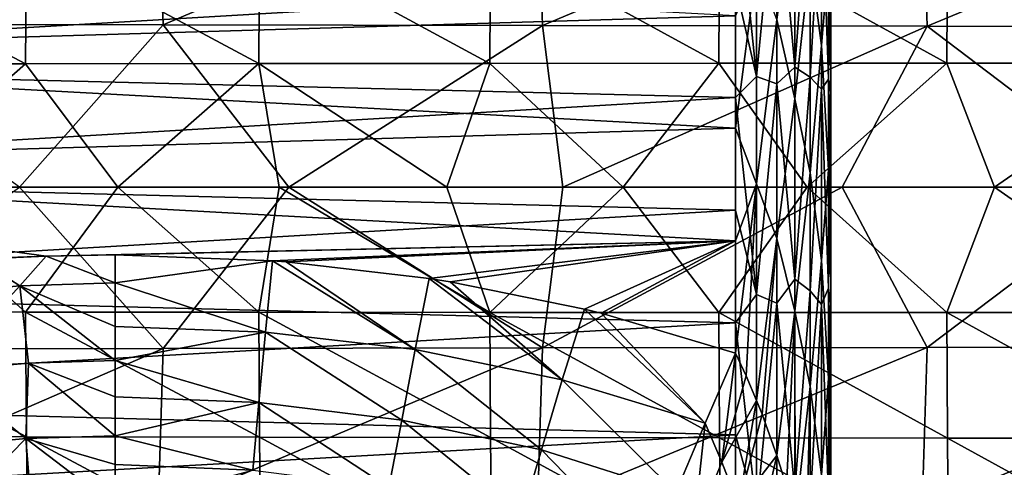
# Model space of a CAD drawing. Header units: metres. Extents: x -23 to 245, y -35 to 23.
# Tile 82 of 166: x 68.45 to 78.77, y -2.94 to 1.75. Entities that reach past the tile are written whole.
import ezdxf

# ---------------------------------------------------------------- set-up
doc = ezdxf.new("R2010")
doc.units = ezdxf.units.M
doc.layers.add('solid_509092_SW0002', color=7, linetype='CONTINUOUS')

msp = doc.modelspace()

# ---------------------------------------------------------------- linework, layer by layer
at = {"layer": 'solid_509092_SW0002'}
for points in [[(76.949997, 15.824447, 86.006828), (76.949997, 3.385816, 115.310402), (76.949997, 1.186906, 115.580177)], [(76.949997, 14.491016, 84.237663), (76.949997, 15.824447, 86.006828), (76.949997, 1.186906, 115.580177)], [(76.949997, 14.491016, 84.237663), (76.949997, 1.186906, 115.580177), (76.949997, -1.028261, 115.592812)], [(76.949997, 12.961324, 82.635429), (76.949997, 14.491016, 84.237663), (76.949997, -1.028261, 115.592812)], [(76.949997, 12.961324, 82.635429), (76.949997, -1.028261, 115.592812), (76.949997, -3.230389, 115.348137)], [(76.949997, 11.255591, 81.221313), (76.949997, 12.961324, 82.635429), (76.949997, -3.230389, 115.348137)], [(76.949997, 11.255591, 81.221313), (76.949997, -3.230389, 115.348137), (76.949997, -5.38944, 114.84935)], [(76.949997, 9.396992, 80.014709), (76.949997, 11.255591, 81.221313), (76.949997, -5.38944, 114.84935)], [(76.949997, 9.396992, 80.014709), (76.949997, -7.472712, 114.10466), (76.949997, 7.414123, 79.033417)], [(76.949997, 9.396992, 80.014709), (76.949997, -5.38944, 114.84935), (76.949997, -7.472712, 114.10466)], [(76.949997, -9.455728, 113.123299), (76.949997, 5.330672, 78.288681), (76.949997, 7.414123, 79.033417)], [(76.949997, -7.472712, 114.10466), (76.949997, -9.455728, 113.123299), (76.949997, 7.414123, 79.033417)], [(76.949997, -11.314308, 111.916679), (76.949997, 3.171632, 77.789917), (76.949997, 5.330672, 78.288681)], [(76.949997, -9.455728, 113.123299), (76.949997, -11.314308, 111.916679), (76.949997, 5.330672, 78.288681)], [(76.731552, 2.380718, 116.094711), (76.850868, 1.484713, 115.994209), (76.850868, 3.718139, 115.689346)], [(76.850868, 3.718139, 115.689346), (76.850868, 1.484713, 115.994209), (76.924927, 2.36733, 115.691963)], [(76.171425, 3.424549, 76.843964), (76.171425, 1.157506, 76.579063), (75.949997, 3.282903, 76.794518)], [(76.383072, 3.364774, 76.908493), (76.171425, 1.157506, 76.579063), (76.171425, 3.424549, 76.843964)], [(76.57296, 3.464428, 77.046944), (76.57296, 1.257294, 76.778564), (76.383072, 3.364774, 76.908493)], [(76.731552, 3.373346, 77.191681), (76.57296, 1.257294, 76.778564), (76.57296, 3.464428, 77.046944)], [(66.076431, 1.70641, 246.572296), (66.021072, 3.400863, 246.851181), (69.900482, 3.386903, 247.641846)], [(69.952805, 1.698981, 247.363007), (66.076431, 1.70641, 246.572296), (69.900482, 3.386903, 247.641846)], [(69.952805, 1.698981, 247.363007), (69.900482, 3.386903, 247.641846), (73.875153, 3.374399, 248.480621)], [(73.926643, 1.692304, 248.202545), (69.952805, 1.698981, 247.363007), (73.875153, 3.374399, 248.480621)], [(73.926643, 1.692304, 248.202545), (73.875153, 3.374399, 248.480621), (77.907516, 3.364255, 249.3526)], [(77.959488, 1.686839, 249.075714), (73.926643, 1.692304, 248.202545), (77.907516, 3.364255, 249.3526)], [(76.383072, 3.364774, 76.908493), (76.383072, 1.081625, 76.648636), (76.171425, 1.157506, 76.579063)], [(76.57296, 1.257294, 76.778564), (76.383072, 1.081625, 76.648636), (76.383072, 3.364774, 76.908493)], [(76.731552, 3.373346, 77.191681), (76.731552, 1.150964, 76.930634), (76.57296, 1.257294, 76.778564)], [(76.850868, 3.265361, 77.365524), (76.731552, 1.150964, 76.930634), (76.731552, 3.373346, 77.191681)], [(76.924927, 3.307033, 77.587494), (76.924927, 1.131595, 77.331512), (76.850868, 3.265361, 77.365524)], [(76.924927, 2.36733, 115.691963), (76.949997, 1.186906, 115.580177), (76.949997, 3.385816, 115.310402)], [(76.924927, 3.307033, 77.587494), (76.949997, 3.171632, 77.789917), (76.924927, 1.131595, 77.331512)], [(77.959488, 1.686839, 249.075714), (77.907516, 3.364255, 249.3526), (81.979057, 3.357349, 250.244171)], [(82.03228, 1.683026, 249.968582), (77.959488, 1.686839, 249.075714), (81.979057, 3.357349, 250.244171)], [(76.171425, 1.157506, 76.579063), (75.949997, 2.113773, 76.633904), (75.949997, 3.282903, 76.794518)], [(76.850868, 3.265361, 77.365524), (76.850868, 1.025331, 77.113518), (76.731552, 1.150964, 76.930634)], [(76.924927, 1.131595, 77.331512), (76.850868, 1.025331, 77.113518), (76.850868, 3.265361, 77.365524)], [(76.383072, 1.757384, 116.440231), (76.57296, 0.924684, 116.378334), (76.57296, 3.136012, 116.147064)], [(76.57296, 3.136012, 116.147064), (76.57296, 0.924684, 116.378334), (76.731552, 2.380718, 116.094711)], [(76.924927, 1.131595, 77.331512), (76.949997, 3.171632, 77.789917), (76.949997, 0.969513, 77.545258)], [(76.949997, -13.020021, 110.502563), (76.949997, 0.969513, 77.545258), (76.949997, 3.171632, 77.789917)], [(76.949997, -11.314308, 111.916679), (76.949997, -13.020021, 110.502563), (76.949997, 3.171632, 77.789917)], [(66.043648, 2.597105, 277.744751), (66.0345, 1.290967, 277.803375), (68.509529, 1.293165, 278.251099)], [(68.518021, 2.601668, 278.192749), (66.043648, 2.597105, 277.744751), (68.509529, 1.293165, 278.251099)], [(68.518021, 2.601668, 278.192749), (68.509529, 1.293165, 278.251099), (70.95433, 1.295048, 278.694)], [(70.962334, 2.605571, 278.635956), (68.518021, 2.601668, 278.192749), (70.95433, 1.295048, 278.694)], [(70.962334, 2.605571, 278.635956), (70.95433, 1.295048, 278.694), (73.374542, 1.29661, 279.133759)], [(73.382202, 2.608794, 279.07608), (70.962334, 2.605571, 278.635956), (73.374542, 1.29661, 279.133759)], [(73.382202, 2.608794, 279.07608), (73.374542, 1.29661, 279.133759), (75.77578, 1.297842, 279.572113)], [(75.783272, 2.611322, 279.514771), (73.382202, 2.608794, 279.07608), (75.77578, 1.297842, 279.572113)], [(75.783272, 2.611322, 279.514771), (75.77578, 1.297842, 279.572113), (78.163689, 1.298735, 280.010773)], [(78.171158, 2.613131, 279.953827), (75.783272, 2.611322, 279.514771), (78.163689, 1.298735, 280.010773)], [(78.171158, 2.613131, 279.953827), (78.163689, 1.298735, 280.010773), (80.543922, 1.299274, 280.451538)], [(80.551544, 2.61419, 280.394989), (78.171158, 2.613131, 279.953827), (80.543922, 1.299274, 280.451538)], [(75.949997, 1.795774, 116.535797), (61.950001, 2.542154, 116.453407), (61.950001, 1.378111, 116.56958)], [(75.949997, 2.113773, 76.633904), (61.950001, 1.283472, 76.562065), (61.950001, 2.448097, 76.672691)], [(76.57296, 0.924684, 116.378334), (76.731552, 0.147936, 116.242081), (76.731552, 2.380718, 116.094711)], [(76.731552, 2.380718, 116.094711), (76.731552, 0.147936, 116.242081), (76.850868, 1.484713, 115.994209)], [(76.171425, 2.312234, 116.456848), (75.949997, 1.795774, 116.535797), (75.949997, 0.617908, 116.608589)], [(76.171425, 2.312234, 116.456848), (75.949997, 0.617908, 116.608589), (76.171425, 0.033889, 116.594116)], [(76.171425, 2.312234, 116.456848), (76.171425, 0.033889, 116.594116), (76.383072, 1.757384, 116.440231)], [(76.850868, 1.484713, 115.994209), (76.924927, 0.181934, 115.840401), (76.924927, 2.36733, 115.691963)], [(76.924927, 2.36733, 115.691963), (76.924927, 0.181934, 115.840401), (76.949997, 1.186906, 115.580177)], [(75.949997, 2.113773, 76.633904), (75.949997, 0.937219, 76.542351), (61.950001, 1.283472, 76.562065)], [(76.171425, 1.157506, 76.579063), (75.949997, 0.937219, 76.542351), (75.949997, 2.113773, 76.633904)], [(75.949997, 0.617908, 116.608589), (75.949997, 1.795774, 116.535797), (61.950001, 1.378111, 116.56958)], [(76.171425, 0.033889, 116.594116), (76.383072, -0.539336, 116.513878), (76.383072, 1.757384, 116.440231)], [(76.383072, 1.757384, 116.440231), (76.383072, -0.539336, 116.513878), (76.57296, 0.924684, 116.378334)], [(69.952805, 1.698981, 247.363007), (68.447075, -0.000019, 246.955933), (66.076431, 1.70641, 246.572296)], [(69.952805, 1.698981, 247.363007), (71.269585, -0.00005, 247.542435), (68.447075, -0.000019, 246.955933)], [(73.926643, 1.692304, 248.202545), (71.269585, -0.00005, 247.542435), (69.952805, 1.698981, 247.363007)], [(73.926643, 1.692304, 248.202545), (74.139473, -0.00011, 248.152939), (71.269585, -0.00005, 247.542435)], [(77.959488, 1.686839, 249.075714), (74.139473, -0.00011, 248.152939), (73.926643, 1.692304, 248.202545)], [(77.959488, 1.686839, 249.075714), (77.068756, -0.000142, 248.787094), (74.139473, -0.00011, 248.152939)], [(77.959488, 1.686839, 249.075714), (80.1856, 0.000168, 249.469559), (77.068756, -0.000142, 248.787094)], [(82.03228, 1.683026, 249.968582), (80.1856, 0.000168, 249.469559), (77.959488, 1.686839, 249.075714)], [(76.731552, 0.147936, 116.242081), (76.850868, -0.768977, 116.039078), (76.850868, 1.484713, 115.994209)], [(76.850868, 1.484713, 115.994209), (76.850868, -0.768977, 116.039078), (76.924927, 0.181934, 115.840401)], [(75.949997, 0.617908, 116.608589), (61.950001, 1.378111, 116.56958), (61.950001, 0.209235, 116.617607)], [(75.949997, 0.937219, 76.542351), (61.950001, 0.114426, 76.5196), (61.950001, 1.283472, 76.562065)], [(67.03524, -0.000003, 278.004669), (68.509529, 1.293165, 278.251099), (66.0345, 1.290967, 277.803375)], [(67.03524, -0.000003, 278.004669), (69.478157, -0.000004, 278.446716), (68.509529, 1.293165, 278.251099)], [(69.478157, -0.000004, 278.446716), (70.95433, 1.295048, 278.694), (68.509529, 1.293165, 278.251099)], [(69.478157, -0.000004, 278.446716), (71.167007, -0.000005, 278.752808), (70.95433, 1.295048, 278.694)], [(72.924477, -0.000008, 279.072021), (73.374542, 1.29661, 279.133759), (70.95433, 1.295048, 278.694)], [(71.167007, -0.000005, 278.752808), (72.924477, -0.000008, 279.072021), (70.95433, 1.295048, 278.694)], [(72.924477, -0.000008, 279.072021), (74.773079, -0.000013, 279.408875), (73.374542, 1.29661, 279.133759)], [(74.773079, -0.000013, 279.408875), (75.77578, 1.297842, 279.572113), (73.374542, 1.29661, 279.133759)], [(74.773079, -0.000013, 279.408875), (76.700279, -0.000019, 279.761597), (75.77578, 1.297842, 279.572113)], [(76.700279, -0.000019, 279.761597), (78.163689, 1.298735, 280.010773), (75.77578, 1.297842, 279.572113)], [(76.57296, 1.257294, 76.778564), (76.57296, -0.966011, 76.758919), (76.383072, 1.081625, 76.648636)], [(76.731552, 1.150964, 76.930634), (76.57296, -0.966011, 76.758919), (76.57296, 1.257294, 76.778564)], [(76.700279, -0.000019, 279.761597), (78.664871, -0.000023, 280.123169), (78.163689, 1.298735, 280.010773)], [(78.664871, -0.000023, 280.123169), (80.543922, 1.299274, 280.451538), (78.163689, 1.298735, 280.010773)], [(78.664871, -0.000023, 280.123169), (80.645729, -0.000022, 280.490265), (80.543922, 1.299274, 280.451538)], [(76.171425, 1.157506, 76.579063), (76.171425, -1.124956, 76.57386), (75.949997, 0.937219, 76.542351)], [(76.383072, 1.081625, 76.648636), (76.171425, -1.124956, 76.57386), (76.171425, 1.157506, 76.579063)], [(76.731552, 1.150964, 76.930634), (76.731552, -1.086687, 76.92363), (76.57296, -0.966011, 76.758919)], [(76.850868, 1.025331, 77.113518), (76.731552, -1.086687, 76.92363), (76.731552, 1.150964, 76.930634)], [(76.924927, 0.181934, 115.840401), (76.949997, -1.028261, 115.592812), (76.949997, 1.186906, 115.580177)], [(76.383072, 1.081625, 76.648636), (76.383072, -1.21626, 76.653015), (76.171425, -1.124956, 76.57386)], [(76.57296, -0.966011, 76.758919), (76.383072, -1.21626, 76.653015), (76.383072, 1.081625, 76.648636)], [(76.924927, 1.131595, 77.331512), (76.924927, -1.058839, 77.324036), (76.850868, 1.025331, 77.113518)], [(76.924927, 1.131595, 77.331512), (76.949997, 0.969513, 77.545258), (76.924927, -1.058839, 77.324036)], [(75.949997, 0.937219, 76.542351), (75.949997, -0.242684, 76.520172), (61.950001, 0.114426, 76.5196)], [(76.171425, -1.124956, 76.57386), (75.949997, -0.242684, 76.520172), (75.949997, 0.937219, 76.542351)], [(76.850868, 1.025331, 77.113518), (76.850868, -1.228816, 77.12191), (76.731552, -1.086687, 76.92363)], [(76.924927, -1.058839, 77.324036), (76.850868, -1.228816, 77.12191), (76.850868, 1.025331, 77.113518)], [(76.924927, -1.058839, 77.324036), (76.949997, 0.969513, 77.545258), (76.949997, -1.245644, 77.557907)], [(76.949997, -14.549699, 108.900322), (76.949997, -1.245644, 77.557907), (76.949997, 0.969513, 77.545258)], [(76.949997, -13.020021, 110.502563), (76.949997, -14.549699, 108.900322), (76.949997, 0.969513, 77.545258)], [(76.383072, -0.539336, 116.513878), (76.57296, -1.298635, 116.360626), (76.57296, 0.924684, 116.378334)], [(76.57296, 0.924684, 116.378334), (76.57296, -1.298635, 116.360626), (76.731552, 0.147936, 116.242081)], [(75.950005, -0.562183, 116.611954), (75.949997, 0.617908, 116.608589), (61.950001, 0.209235, 116.617607)], [(76.171425, 0.033889, 116.594116), (75.949997, 0.617908, 116.608589), (75.950005, -0.562183, 116.611954)], [(68.726448, -0.721681, 116.607079), (61.950001, 0.209235, 116.617607), (61.950001, -0.959154, 116.597435)], [(68.726448, -0.721681, 116.607079), (75.950005, -0.562183, 116.611954), (61.950001, 0.209235, 116.617607)], [(75.949997, -0.242684, 76.520172), (61.950001, -1.055014, 76.545296), (61.950001, 0.114426, 76.5196)], [(76.57296, -1.298635, 116.360626), (76.731552, -2.087139, 116.134964), (76.731552, 0.147936, 116.242081)], [(76.731552, 0.147936, 116.242081), (76.731552, -2.087139, 116.134964), (76.850868, -0.768977, 116.039078)], [(76.850868, -0.768977, 116.039078), (76.924927, -2.00619, 115.739899), (76.924927, 0.181934, 115.840401)], [(76.924927, 0.181934, 115.840401), (76.924927, -2.00619, 115.739899), (76.949997, -1.028261, 115.592812)], [(76.171425, 0.033889, 116.594116), (75.950005, -0.562183, 116.611954), (75.950012, -1.740409, 116.545891)], [(76.061653, -1.977708, 116.51786), (76.171425, 0.033889, 116.594116), (75.950012, -1.740409, 116.545891)], [(76.061653, -1.977708, 116.51786), (76.171555, -2.234167, 116.472435), (76.171425, 0.033889, 116.594116)], [(76.171425, 0.033889, 116.594116), (76.171555, -2.234167, 116.472435), (76.383072, -0.539336, 116.513878)], [(77.959633, -1.679822, 249.074936), (77.068756, -0.000142, 248.787094), (80.1856, 0.000168, 249.469559)], [(82.032433, -1.675968, 249.967819), (77.959633, -1.679822, 249.074936), (80.1856, 0.000168, 249.469559)], [(66.034576, -1.306487, 277.802887), (68.509598, -1.308712, 278.25061), (67.03524, -0.000003, 278.004669)], [(69.95295, -1.691962, 247.362228), (66.076584, -1.699325, 246.571518), (68.447075, -0.000019, 246.955933)], [(68.509598, -1.308712, 278.25061), (69.478157, -0.000004, 278.446716), (67.03524, -0.000003, 278.004669)], [(69.95295, -1.691962, 247.362228), (68.447075, -0.000019, 246.955933), (71.269585, -0.00005, 247.542435)], [(68.509598, -1.308712, 278.25061), (70.954399, -1.310619, 278.693512), (69.478157, -0.000004, 278.446716)], [(70.954399, -1.310619, 278.693512), (71.167007, -0.000005, 278.752808), (69.478157, -0.000004, 278.446716)], [(73.926788, -1.685305, 248.201782), (69.95295, -1.691962, 247.362228), (71.269585, -0.00005, 247.542435)], [(70.954399, -1.310619, 278.693512), (73.374603, -1.3122, 279.133301), (71.167007, -0.000005, 278.752808)], [(73.374603, -1.3122, 279.133301), (72.924477, -0.000008, 279.072021), (71.167007, -0.000005, 278.752808)], [(73.926788, -1.685305, 248.201782), (71.269585, -0.00005, 247.542435), (74.139473, -0.00011, 248.152939)], [(73.374603, -1.3122, 279.133301), (74.773079, -0.000013, 279.408875), (72.924477, -0.000008, 279.072021)], [(73.374603, -1.3122, 279.133301), (75.775841, -1.313447, 279.571655), (74.773079, -0.000013, 279.408875)], [(73.926788, -1.685305, 248.201782), (74.139473, -0.00011, 248.152939), (77.068756, -0.000142, 248.787094)], [(77.959633, -1.679822, 249.074936), (73.926788, -1.685305, 248.201782), (77.068756, -0.000142, 248.787094)], [(75.775841, -1.313447, 279.571655), (76.700279, -0.000019, 279.761597), (74.773079, -0.000013, 279.408875)], [(75.775841, -1.313447, 279.571655), (78.16375, -1.314351, 280.010315), (76.700279, -0.000019, 279.761597)], [(78.16375, -1.314351, 280.010315), (78.664871, -0.000023, 280.123169), (76.700279, -0.000019, 279.761597)], [(78.16375, -1.314351, 280.010315), (80.543991, -1.314897, 280.451111), (78.664871, -0.000023, 280.123169)], [(80.543991, -1.314897, 280.451111), (80.645729, -0.000022, 280.490265), (78.664871, -0.000023, 280.123169)], [(75.949997, -0.242684, 76.520172), (75.949997, -1.421848, 76.567451), (61.950001, -1.055014, 76.545296)], [(76.171425, -1.124956, 76.57386), (75.949997, -1.421848, 76.567451), (75.949997, -0.242684, 76.520172)], [(68.726448, -0.721681, 116.607079), (69.449997, -0.709429, 116.607498), (75.950005, -0.562183, 116.611954)], [(69.449997, -0.709429, 116.607498), (71.096077, -0.77075, 116.605324), (75.950005, -0.562183, 116.611954)], [(71.096077, -0.77075, 116.605324), (71.240738, -0.78193, 116.604904), (75.950005, -0.562183, 116.611954)], [(71.240738, -0.78193, 116.604904), (72.740738, -0.957899, 116.597527), (75.950005, -0.562183, 116.611954)], [(72.740738, -0.957899, 116.597527), (72.958733, -0.99237, 116.595894), (75.950005, -0.562183, 116.611954)], [(72.958733, -0.99237, 116.595894), (74.365822, -1.277778, 116.580132), (75.950005, -0.562183, 116.611954)], [(74.365822, -1.277778, 116.580132), (74.54213, -1.321058, 116.577385), (75.950005, -0.562183, 116.611954)], [(74.54213, -1.321058, 116.577385), (75.950012, -1.740409, 116.545891), (75.950005, -0.562183, 116.611954)], [(76.171555, -2.234167, 116.472435), (76.229256, -2.378954, 116.440826), (76.383072, -0.539336, 116.513878)], [(76.229256, -2.378954, 116.440826), (76.384262, -2.810978, 116.324951), (76.383072, -0.539336, 116.513878)], [(76.383072, -0.539336, 116.513878), (76.384262, -2.810978, 116.324951), (76.57296, -1.298635, 116.360626)], [(68.01358, -0.756155, 116.605858), (68.726448, -0.721681, 116.607079), (61.950001, -0.959154, 116.597435)], [(68.448669, -1.035115, 116.605247), (68.726448, -0.721681, 116.607079), (68.01358, -0.756155, 116.605858)], [(68.448669, -1.035115, 116.605247), (69.449997, -1.00365, 116.606163), (68.726448, -0.721681, 116.607079)], [(69.449997, -1.00365, 116.606163), (69.449997, -0.709429, 116.607498), (68.726448, -0.721681, 116.607079)], [(69.449997, -1.00365, 116.606163), (71.096077, -0.77075, 116.605324), (69.449997, -0.709429, 116.607498)], [(67.452347, -1.129782, 116.602295), (68.448669, -1.035115, 116.605247), (68.01358, -0.756155, 116.605858)], [(71.02388, -1.519033, 116.634293), (71.096077, -0.77075, 116.605324), (69.449997, -1.00365, 116.606163)], [(71.02388, -1.519033, 116.634293), (72.591515, -1.702808, 116.620865), (71.096077, -0.77075, 116.605324)], [(72.591515, -1.702808, 116.620865), (71.240738, -0.78193, 116.604904), (71.096077, -0.77075, 116.605324)], [(72.591515, -1.702808, 116.620865), (72.740738, -0.957899, 116.597527), (71.240738, -0.78193, 116.604904)], [(76.731552, -2.087139, 116.134964), (76.850868, -3.012767, 115.823349), (76.850868, -0.768977, 116.039078)], [(76.850868, -0.768977, 116.039078), (76.850868, -3.012767, 115.823349), (76.924927, -2.00619, 115.739899)], [(69.449997, -1.460142, 116.638496), (69.449997, -1.00365, 116.606163), (68.448669, -1.035115, 116.605247)], [(71.02388, -1.519033, 116.634293), (69.449997, -1.00365, 116.606163), (69.449997, -1.460142, 116.638496)], [(72.591515, -1.702808, 116.620865), (74.134583, -2.017633, 116.594246), (72.740738, -0.957899, 116.597527)], [(74.134583, -2.017633, 116.594246), (72.958733, -0.99237, 116.595894), (72.740738, -0.957899, 116.597527)], [(74.134583, -2.017633, 116.594246), (74.365822, -1.277778, 116.580132), (72.958733, -0.99237, 116.595894)], [(76.57296, -0.966011, 76.758919), (76.57296, -3.177543, 76.988258), (76.383072, -1.21626, 76.653015)], [(76.731552, -1.086687, 76.92363), (76.57296, -3.177543, 76.988258), (76.57296, -0.966011, 76.758919)], [(76.924927, -2.00619, 115.739899), (76.949997, -3.230389, 115.348137), (76.949997, -1.028261, 115.592812)], [(75.949997, -1.421848, 76.567451), (61.950001, -2.221277, 76.639229), (61.950001, -1.055014, 76.545296)], [(67.63414, -1.92586, 116.691582), (68.448669, -1.035115, 116.605247), (67.452347, -1.129782, 116.602295)], [(67.63414, -1.92586, 116.691582), (68.539734, -1.843699, 116.692879), (68.448669, -1.035115, 116.605247)], [(69.449997, -1.816368, 116.69326), (69.449997, -1.460142, 116.638496), (68.448669, -1.035115, 116.605247)], [(68.539734, -1.843699, 116.692879), (69.449997, -1.816368, 116.69326), (68.448669, -1.035115, 116.605247)], [(76.171425, -1.124956, 76.57386), (76.171425, -3.393184, 76.828423), (75.949997, -1.421848, 76.567451)], [(76.383072, -1.21626, 76.653015), (76.171425, -3.393184, 76.828423), (76.171425, -1.124956, 76.57386)], [(76.731552, -1.086687, 76.92363), (76.731552, -3.310659, 77.170769), (76.57296, -3.177543, 76.988258)], [(76.850868, -1.228816, 77.12191), (76.731552, -3.310659, 77.170769), (76.731552, -1.086687, 76.92363)], [(76.924927, -1.058839, 77.324036), (76.924927, -3.235974, 77.565163), (76.850868, -1.228816, 77.12191)], [(76.924927, -1.058839, 77.324036), (76.949997, -1.245644, 77.557907), (76.924927, -3.235974, 77.565163)], [(76.383072, -1.21626, 76.653015), (76.383072, -3.4984, 76.921593), (76.171425, -3.393184, 76.828423)], [(76.57296, -3.177543, 76.988258), (76.383072, -3.4984, 76.921593), (76.383072, -1.21626, 76.653015)], [(76.850868, -1.228816, 77.12191), (76.850868, -3.466907, 77.390602), (76.731552, -3.310659, 77.170769)], [(76.924927, -3.235974, 77.565163), (76.850868, -3.466907, 77.390602), (76.850868, -1.228816, 77.12191)], [(68.518158, -2.617163, 278.191833), (68.509598, -1.308712, 278.25061), (66.034576, -1.306487, 277.802887)], [(68.518158, -2.617163, 278.191833), (66.034576, -1.306487, 277.802887), (66.043793, -2.612571, 277.743805)], [(70.962456, -2.62109, 278.63504), (70.954399, -1.310619, 278.693512), (68.509598, -1.308712, 278.25061)], [(70.962456, -2.62109, 278.63504), (68.509598, -1.308712, 278.25061), (68.518158, -2.617163, 278.191833)], [(73.382324, -2.624334, 279.075165), (73.374603, -1.3122, 279.133301), (70.954399, -1.310619, 278.693512)], [(73.382324, -2.624334, 279.075165), (70.954399, -1.310619, 278.693512), (70.962456, -2.62109, 278.63504)], [(75.783386, -2.626877, 279.513855), (75.775841, -1.313447, 279.571655), (73.374603, -1.3122, 279.133301)], [(75.783386, -2.626877, 279.513855), (73.374603, -1.3122, 279.133301), (73.382324, -2.624334, 279.075165)], [(74.134583, -2.017633, 116.594246), (75.632721, -2.473483, 116.547134), (74.365822, -1.277778, 116.580132)], [(75.632721, -2.473483, 116.547134), (74.54213, -1.321058, 116.577385), (74.365822, -1.277778, 116.580132)], [(75.632721, -2.473483, 116.547134), (75.950012, -1.740409, 116.545891), (74.54213, -1.321058, 116.577385)], [(78.17128, -2.628698, 279.952911), (78.16375, -1.314351, 280.010315), (75.775841, -1.313447, 279.571655)], [(78.17128, -2.628698, 279.952911), (75.775841, -1.313447, 279.571655), (75.783386, -2.626877, 279.513855)], [(76.384262, -2.810978, 116.324951), (76.483192, -3.137226, 116.220795), (76.57296, -1.298635, 116.360626)], [(76.483192, -3.137226, 116.220795), (76.57428, -3.486096, 116.096634), (76.57296, -1.298635, 116.360626)], [(76.57296, -1.298635, 116.360626), (76.57428, -3.486096, 116.096634), (76.731552, -2.087139, 116.134964)], [(76.924927, -3.235974, 77.565163), (76.949997, -1.245644, 77.557907), (76.949997, -3.444538, 77.827698)], [(76.949997, -15.88311, 107.131165), (76.949997, -3.444538, 77.827698), (76.949997, -1.245644, 77.557907)], [(76.949997, -14.549699, 108.900322), (76.949997, -15.88311, 107.131165), (76.949997, -1.245644, 77.557907)], [(80.551659, -2.629763, 280.394104), (80.543991, -1.314897, 280.451111), (78.16375, -1.314351, 280.010315)], [(80.551659, -2.629763, 280.394104), (78.16375, -1.314351, 280.010315), (78.17128, -2.628698, 279.952911)], [(75.949997, -1.421848, 76.567451), (75.949997, -2.596188, 76.684029), (61.950001, -2.221277, 76.639229)], [(76.171425, -3.393184, 76.828423), (75.949997, -2.596188, 76.684029), (75.949997, -1.421848, 76.567451)], [(71.02388, -1.519033, 116.634293), (69.449997, -1.460142, 116.638496), (69.449997, -1.816368, 116.69326)], [(71.02388, -1.519033, 116.634293), (69.449997, -1.816368, 116.69326), (70.955605, -2.256803, 116.77626)], [(71.02388, -1.519033, 116.634293), (70.955605, -2.256803, 116.77626), (72.45137, -2.439921, 116.759796)], [(71.02388, -1.519033, 116.634293), (72.45137, -2.439921, 116.759796), (72.591515, -1.702808, 116.620865)], [(66.0214, -3.393326, 246.849503), (66.076584, -1.699325, 246.571518), (69.95295, -1.691962, 247.362228)], [(69.900795, -3.379429, 247.640167), (66.0214, -3.393326, 246.849503), (69.95295, -1.691962, 247.362228)], [(69.900795, -3.379429, 247.640167), (69.95295, -1.691962, 247.362228), (73.926788, -1.685305, 248.201782)], [(73.875458, -3.366942, 248.478943), (69.900795, -3.379429, 247.640167), (73.926788, -1.685305, 248.201782)], [(72.591515, -1.702808, 116.620865), (72.45137, -2.439921, 116.759796), (73.915512, -2.751682, 116.72847)], [(72.591515, -1.702808, 116.620865), (73.915512, -2.751682, 116.72847), (74.134583, -2.017633, 116.594246)], [(73.875458, -3.366942, 248.478943), (73.926788, -1.685305, 248.201782), (77.959633, -1.679822, 249.074936)], [(77.907822, -3.35678, 249.350922), (73.875458, -3.366942, 248.478943), (77.959633, -1.679822, 249.074936)], [(75.807983, -2.880775, 116.539635), (75.950012, -1.740409, 116.545891), (75.632721, -2.473483, 116.547134)], [(75.807983, -2.880775, 116.539635), (76.061653, -1.977708, 116.51786), (75.950012, -1.740409, 116.545891)], [(77.907822, -3.35678, 249.350922), (77.959633, -1.679822, 249.074936), (82.032433, -1.675968, 249.967819)], [(81.979378, -3.349832, 250.242508), (77.907822, -3.35678, 249.350922), (82.032433, -1.675968, 249.967819)], [(68.512505, -2.634465, 116.911659), (68.539734, -1.843699, 116.692879), (67.63414, -1.92586, 116.691582)], [(68.512505, -2.634465, 116.911659), (69.449997, -2.604036, 116.911598), (68.539734, -1.843699, 116.692879)], [(69.449997, -2.197733, 116.781647), (69.449997, -1.816368, 116.69326), (68.539734, -1.843699, 116.692879)], [(69.449997, -2.604036, 116.911598), (69.449997, -2.197733, 116.781647), (68.539734, -1.843699, 116.692879)], [(70.955605, -2.256803, 116.77626), (69.449997, -1.816368, 116.69326), (69.449997, -2.197733, 116.781647)], [(67.581261, -2.725928, 116.911674), (68.512505, -2.634465, 116.911659), (67.63414, -1.92586, 116.691582)], [(74.134583, -2.017633, 116.594246), (73.915512, -2.751682, 116.72847), (75.323227, -3.199481, 116.675705)], [(74.134583, -2.017633, 116.594246), (75.323227, -3.199481, 116.675705), (75.632721, -2.473483, 116.547134)], [(75.807983, -2.880775, 116.539635), (76.171555, -2.234167, 116.472435), (76.061653, -1.977708, 116.51786)], [(76.850868, -3.012767, 115.823349), (76.924927, -4.168777, 115.391762), (76.924927, -2.00619, 115.739899)], [(76.924927, -2.00619, 115.739899), (76.924927, -4.168777, 115.391762), (76.949997, -3.230389, 115.348137)], [(76.57428, -3.486096, 116.096634), (76.687866, -4.023067, 115.885445), (76.731552, -2.087139, 116.134964)], [(76.687866, -4.023067, 115.885445), (76.732269, -4.278448, 115.777618), (76.731552, -2.087139, 116.134964)], [(76.731552, -2.087139, 116.134964), (76.732269, -4.278448, 115.777618), (76.850868, -3.012767, 115.823349)], [(75.949997, -2.596188, 76.684029), (61.950001, -3.379245, 76.800903), (61.950001, -2.221277, 76.639229)], [(70.955605, -2.256803, 116.77626), (69.449997, -2.197733, 116.781647), (69.449997, -2.604036, 116.911598)], [(70.955605, -2.256803, 116.77626), (69.449997, -2.604036, 116.911598), (70.890465, -2.964944, 117.028084)], [(70.955605, -2.256803, 116.77626), (70.890465, -2.964944, 117.028084), (72.317825, -3.147874, 117.011284)], [(70.955605, -2.256803, 116.77626), (72.317825, -3.147874, 117.011284), (72.45137, -2.439921, 116.759796)], [(75.807983, -2.880775, 116.539635), (75.982536, -3.331802, 116.49012), (76.171555, -2.234167, 116.472435)], [(75.982536, -3.331802, 116.49012), (76.229256, -2.378954, 116.440826), (76.171555, -2.234167, 116.472435)], [(72.45137, -2.439921, 116.759796), (72.317825, -3.147874, 117.011284), (73.707161, -3.457541, 116.979836)], [(72.45137, -2.439921, 116.759796), (73.707161, -3.457541, 116.979836), (73.915512, -2.751682, 116.72847)], [(75.510117, -3.602452, 116.714851), (75.632721, -2.473483, 116.547134), (75.323227, -3.199481, 116.675705)], [(75.510117, -3.602452, 116.714851), (75.807983, -2.880775, 116.539635), (75.632721, -2.473483, 116.547134)], [(75.982536, -3.331802, 116.49012), (76.384262, -2.810978, 116.324951), (76.229256, -2.378954, 116.440826)], [(75.949997, -2.596188, 76.684029), (75.949997, -3.761635, 76.869492), (61.950001, -3.379245, 76.800903)], [(66.043793, -2.612571, 277.743805), (66.059219, -3.915604, 277.645905), (68.532532, -3.922655, 278.094482)], [(68.518158, -2.617163, 278.191833), (66.043793, -2.612571, 277.743805), (68.532532, -3.922655, 278.094482)], [(67.702141, -3.457044, 117.257309), (68.512505, -2.634465, 116.911659), (67.581261, -2.725928, 116.911674)], [(67.702141, -3.457044, 117.257309), (68.573021, -3.373438, 117.255875), (68.512505, -2.634465, 116.911659)], [(69.449997, -2.905547, 117.033699), (69.449997, -2.604036, 116.911598), (68.512505, -2.634465, 116.911659)], [(69.449997, -3.345605, 117.255356), (69.449997, -2.905547, 117.033699), (68.512505, -2.634465, 116.911659)], [(68.573021, -3.373438, 117.255875), (69.449997, -3.345605, 117.255356), (68.512505, -2.634465, 116.911659)], [(68.518158, -2.617163, 278.191833), (68.532532, -3.922655, 278.094482), (70.976059, -3.928679, 278.5383)], [(70.962456, -2.62109, 278.63504), (68.518158, -2.617163, 278.191833), (70.976059, -3.928679, 278.5383)], [(70.890465, -2.964944, 117.028084), (69.449997, -2.604036, 116.911598), (69.449997, -2.905547, 117.033699)], [(70.962456, -2.62109, 278.63504), (70.976059, -3.928679, 278.5383), (73.395409, -3.933646, 278.979004)], [(73.382324, -2.624334, 279.075165), (70.962456, -2.62109, 278.63504), (73.395409, -3.933646, 278.979004)], [(73.382324, -2.624334, 279.075165), (73.395409, -3.933646, 278.979004), (75.796211, -3.937528, 279.418335)], [(75.783386, -2.626877, 279.513855), (73.382324, -2.624334, 279.075165), (75.796211, -3.937528, 279.418335)], [(75.783386, -2.626877, 279.513855), (75.796211, -3.937528, 279.418335), (78.184097, -3.94029, 279.858032)], [(78.17128, -2.628698, 279.952911), (75.783386, -2.626877, 279.513855), (78.184097, -3.94029, 279.858032)], [(76.171425, -3.393184, 76.828423), (75.949997, -3.761635, 76.869492), (75.949997, -2.596188, 76.684029)], [(78.17128, -2.628698, 279.952911), (78.184097, -3.94029, 279.858032), (80.564735, -3.941883, 280.299866)], [(80.551659, -2.629763, 280.394104), (78.17128, -2.628698, 279.952911), (80.564735, -3.941883, 280.299866)], [(73.915512, -2.751682, 116.72847), (73.707161, -3.457541, 116.979836), (75.029762, -3.899075, 116.92836)], [(73.915512, -2.751682, 116.72847), (75.029762, -3.899075, 116.92836), (75.323227, -3.199481, 116.675705)], [(75.510117, -3.602452, 116.714851), (75.982536, -3.331802, 116.49012), (75.807983, -2.880775, 116.539635)], [(75.982536, -3.331802, 116.49012), (76.152725, -3.829395, 116.396309), (76.384262, -2.810978, 116.324951)], [(76.152725, -3.829395, 116.396309), (76.483192, -3.137226, 116.220795), (76.384262, -2.810978, 116.324951)], [(70.890465, -2.964944, 117.028084), (69.449997, -2.905547, 117.033699), (69.449997, -3.345605, 117.255356)]]:
    msp.add_3dface(points, dxfattribs=at)

doc.saveas('drawing.dxf')
